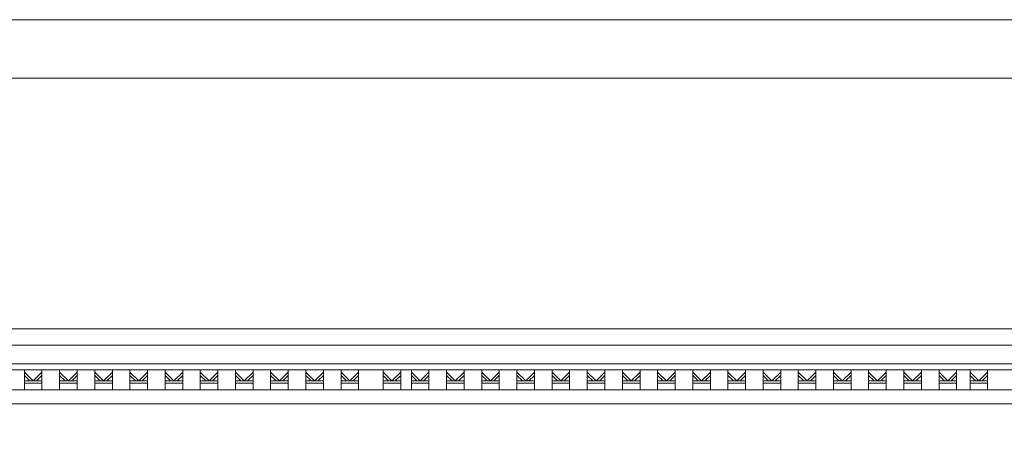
# Model space of a CAD drawing. Header units: millimetres. Extents: x -5254 to 173417, y -28809 to -6400.
# Tile 195 of 256: x 129755 to 130595, y -10746 to -10394. Entities that reach past the tile are written whole.
import ezdxf

# ---------------------------------------------------------------- set-up
doc = ezdxf.new("R2010")
doc.units = ezdxf.units.MM
for name, color, linetype, lineweight in [('mre_cienka', 7, 'Continuous', 15), ('mre_cienkie', 7, 'Continuous', 9), ('mre_tabela', 7, 'Continuous', 20)]:
    doc.layers.add(name, color=color, linetype=linetype, lineweight=lineweight)

msp = doc.modelspace()

# ---------------------------------------------------------------- linework, layer by layer
at = {"layer": 'mre_cienka'}
for points in [[(128879.35, -10657.19), (131786.85, -10657.19)], [(128879.35, -10671.19), (131786.85, -10671.19)]]:
    msp.add_lwpolyline(points, dxfattribs=at)
at = {"layer": 'mre_cienkie'}
for points in [[(131786.85, -10671.19), (128879.35, -10671.19)], [(131786.85, -10687.19), (128879.35, -10687.19)], [(131786.85, -10692.19), (128879.35, -10692.19)], [(129759.35, -10709.19), (129759.35, -10692.19)], [(129759.35, -10694.19), (129766.85, -10701.69)], [(129759.35, -10697.01), (129764.02, -10701.69)], [(129774.35, -10694.19), (129766.85, -10701.69)], [(129774.35, -10697.01), (129769.67, -10701.69)], [(129774.35, -10709.19), (129774.35, -10692.19)], [(129789.35, -10709.19), (129789.35, -10692.19)], [(129789.35, -10694.19), (129796.85, -10701.69)], [(129789.35, -10697.01), (129794.02, -10701.69)], [(129804.35, -10694.19), (129796.85, -10701.69)], [(129804.35, -10697.01), (129799.67, -10701.69)], [(129804.35, -10709.19), (129804.35, -10692.19)], [(129819.35, -10709.19), (129819.35, -10692.19)], [(129819.35, -10694.19), (129826.85, -10701.69)], [(129819.35, -10697.01), (129824.02, -10701.69)], [(129834.35, -10694.19), (129826.85, -10701.69)], [(129834.35, -10697.01), (129829.67, -10701.69)], [(129834.35, -10709.19), (129834.35, -10692.19)], [(129849.35, -10709.19), (129849.35, -10692.19)], [(129849.35, -10694.19), (129856.85, -10701.69)], [(129849.35, -10697.01), (129854.02, -10701.69)], [(129864.35, -10694.19), (129856.85, -10701.69)], [(129864.35, -10697.01), (129859.67, -10701.69)], [(129864.35, -10709.19), (129864.35, -10692.19)], [(129879.35, -10709.19), (129879.35, -10692.19)], [(129879.35, -10694.19), (129886.85, -10701.69)], [(129879.35, -10697.01), (129884.02, -10701.69)], [(129894.35, -10694.19), (129886.85, -10701.69)], [(129894.35, -10697.01), (129889.67, -10701.69)], [(129894.35, -10709.19), (129894.35, -10692.19)], [(129909.35, -10709.19), (129909.35, -10692.19)], [(129909.35, -10694.19), (129916.85, -10701.69)], [(129909.35, -10697.01), (129914.02, -10701.69)], [(129924.35, -10694.19), (129916.85, -10701.69)], [(129924.35, -10697.01), (129919.67, -10701.69)], [(129924.35, -10709.19), (129924.35, -10692.19)], [(129939.35, -10709.19), (129939.35, -10692.19)], [(129939.35, -10694.19), (129946.85, -10701.69)], [(129939.35, -10697.01), (129944.02, -10701.69)], [(129954.35, -10694.19), (129946.85, -10701.69)], [(129954.35, -10697.01), (129949.67, -10701.69)], [(129954.35, -10709.19), (129954.35, -10692.19)], [(129969.35, -10709.19), (129969.35, -10692.19)], [(129969.35, -10694.19), (129976.85, -10701.69)], [(129969.35, -10697.01), (129974.02, -10701.69)], [(129984.35, -10694.19), (129976.85, -10701.69)], [(129984.35, -10697.01), (129979.67, -10701.69)], [(129984.35, -10709.19), (129984.35, -10692.19)], [(129999.35, -10709.19), (129999.35, -10692.19)], [(129999.35, -10694.19), (130006.85, -10701.69)], [(129999.35, -10697.01), (130004.02, -10701.69)], [(130014.35, -10694.19), (130006.85, -10701.69)], [(130014.35, -10697.01), (130009.67, -10701.69)], [(130014.35, -10709.19), (130014.35, -10692.19)], [(130029.35, -10709.19), (130029.35, -10692.19)], [(130029.35, -10694.19), (130036.85, -10701.69)], [(130029.35, -10697.01), (130034.02, -10701.69)], [(130044.35, -10694.19), (130036.85, -10701.69)], [(130044.35, -10697.01), (130039.67, -10701.69)], [(130044.35, -10709.19), (130044.35, -10692.19)], [(130065.32, -10709.19), (130065.32, -10692.19)], [(130065.32, -10694.19), (130072.82, -10701.69)], [(130065.32, -10697.01), (130069.99, -10701.69)], [(130080.32, -10694.19), (130072.82, -10701.69)], [(130080.32, -10697.01), (130075.65, -10701.69)], [(130080.32, -10709.19), (130080.32, -10692.19)], [(130089.35, -10709.19), (130089.35, -10692.19)], [(130089.35, -10694.19), (130096.85, -10701.69)], [(130089.35, -10697.01), (130094.02, -10701.69)], [(130104.35, -10694.19), (130096.85, -10701.69)], [(130104.35, -10697.01), (130099.67, -10701.69)], [(130104.35, -10709.19), (130104.35, -10692.19)], [(130119.35, -10709.19), (130119.35, -10692.19)], [(130119.35, -10694.19), (130126.85, -10701.69)], [(130119.35, -10697.01), (130124.02, -10701.69)], [(130134.35, -10694.19), (130126.85, -10701.69)], [(130134.35, -10697.01), (130129.67, -10701.69)], [(130134.35, -10709.19), (130134.35, -10692.19)], [(130149.35, -10709.19), (130149.35, -10692.19)], [(130149.35, -10694.19), (130156.85, -10701.69)], [(130149.35, -10697.01), (130154.02, -10701.69)], [(130164.35, -10694.19), (130156.85, -10701.69)], [(130164.35, -10697.01), (130159.67, -10701.69)], [(130164.35, -10709.19), (130164.35, -10692.19)], [(130179.35, -10709.19), (130179.35, -10692.19)], [(130179.35, -10694.19), (130186.85, -10701.69)], [(130179.35, -10697.01), (130184.02, -10701.69)], [(130194.35, -10694.19), (130186.85, -10701.69)], [(130194.35, -10697.01), (130189.67, -10701.69)], [(130194.35, -10709.19), (130194.35, -10692.19)], [(130209.35, -10709.19), (130209.35, -10692.19)], [(130209.35, -10694.19), (130216.85, -10701.69)], [(130209.35, -10697.01), (130214.02, -10701.69)], [(130224.35, -10694.19), (130216.85, -10701.69)], [(130224.35, -10697.01), (130219.67, -10701.69)], [(130224.35, -10709.19), (130224.35, -10692.19)], [(130239.35, -10709.19), (130239.35, -10692.19)], [(130239.35, -10694.19), (130246.85, -10701.69)], [(130239.35, -10697.01), (130244.02, -10701.69)], [(130254.35, -10694.19), (130246.85, -10701.69)], [(130254.35, -10697.01), (130249.67, -10701.69)], [(130254.35, -10709.19), (130254.35, -10692.19)], [(130269.35, -10709.19), (130269.35, -10692.19)], [(130269.35, -10694.19), (130276.85, -10701.69)], [(130269.35, -10697.01), (130274.02, -10701.69)], [(130284.35, -10694.19), (130276.85, -10701.69)], [(130284.35, -10697.01), (130279.67, -10701.69)], [(130284.35, -10709.19), (130284.35, -10692.19)], [(130299.35, -10709.19), (130299.35, -10692.19)], [(130299.35, -10694.19), (130306.85, -10701.69)], [(130299.35, -10697.01), (130304.02, -10701.69)], [(130314.35, -10694.19), (130306.85, -10701.69)], [(130314.35, -10697.01), (130309.67, -10701.69)], [(130314.35, -10709.19), (130314.35, -10692.19)], [(130329.35, -10709.19), (130329.35, -10692.19)], [(130329.35, -10694.19), (130336.85, -10701.69)], [(130329.35, -10697.01), (130334.02, -10701.69)], [(130344.35, -10694.19), (130336.85, -10701.69)], [(130344.35, -10697.01), (130339.67, -10701.69)], [(130344.35, -10709.19), (130344.35, -10692.19)], [(130359.35, -10709.19), (130359.35, -10692.19)], [(130359.35, -10694.19), (130366.85, -10701.69)], [(130359.35, -10697.01), (130364.02, -10701.69)], [(130374.35, -10694.19), (130366.85, -10701.69)], [(130374.35, -10697.01), (130369.67, -10701.69)], [(130374.35, -10709.19), (130374.35, -10692.19)], [(130389.35, -10709.19), (130389.35, -10692.19)], [(130389.35, -10694.19), (130396.85, -10701.69)], [(130389.35, -10697.01), (130394.02, -10701.69)], [(130404.35, -10694.19), (130396.85, -10701.69)], [(130404.35, -10697.01), (130399.67, -10701.69)], [(130404.35, -10709.19), (130404.35, -10692.19)], [(130419.35, -10709.19), (130419.35, -10692.19)], [(130419.35, -10694.19), (130426.85, -10701.69)], [(130419.35, -10697.01), (130424.02, -10701.69)], [(130434.35, -10694.19), (130426.85, -10701.69)], [(130434.35, -10697.01), (130429.67, -10701.69)], [(130434.35, -10709.19), (130434.35, -10692.19)], [(130449.35, -10709.19), (130449.35, -10692.19)], [(130449.35, -10694.19), (130456.85, -10701.69)], [(130449.35, -10697.01), (130454.02, -10701.69)], [(130464.35, -10694.19), (130456.85, -10701.69)], [(130464.35, -10697.01), (130459.67, -10701.69)], [(130464.35, -10709.19), (130464.35, -10692.19)], [(130479.35, -10709.19), (130479.35, -10692.19)], [(130479.35, -10694.19), (130486.85, -10701.69)], [(130479.35, -10697.01), (130484.02, -10701.69)], [(130494.35, -10694.19), (130486.85, -10701.69)], [(130494.35, -10697.01), (130489.67, -10701.69)], [(130494.35, -10709.19), (130494.35, -10692.19)], [(130509.35, -10709.19), (130509.35, -10692.19)], [(130509.35, -10694.19), (130516.85, -10701.69)], [(130509.35, -10697.01), (130514.02, -10701.69)], [(130524.35, -10694.19), (130516.85, -10701.69)], [(130524.35, -10697.01), (130519.67, -10701.69)], [(130524.35, -10709.19), (130524.35, -10692.19)], [(130539.35, -10709.19), (130539.35, -10692.19)], [(130539.35, -10694.19), (130546.85, -10701.69)], [(130539.35, -10697.01), (130544.02, -10701.69)], [(130554.35, -10694.19), (130546.85, -10701.69)], [(130554.35, -10697.01), (130549.67, -10701.69)], [(130554.35, -10709.19), (130554.35, -10692.19)], [(130565.79, -10709.19), (130565.79, -10692.19)], [(130565.79, -10694.19), (130573.29, -10701.69)], [(130565.79, -10697.01), (130570.46, -10701.69)], [(130580.79, -10694.19), (130573.29, -10701.69)], [(130580.79, -10697.01), (130576.12, -10701.69)], [(130580.79, -10709.19), (130580.79, -10692.19)], [(129766.85, -10701.69), (129759.35, -10701.69)], [(129766.85, -10703.69), (129759.35, -10703.69)], [(129766.85, -10701.69), (129774.35, -10701.69)], [(129766.85, -10703.69), (129774.35, -10703.69)], [(129796.85, -10701.69), (129789.35, -10701.69)], [(129796.85, -10703.69), (129789.35, -10703.69)], [(129796.85, -10701.69), (129804.35, -10701.69)], [(129796.85, -10703.69), (129804.35, -10703.69)], [(129826.85, -10701.69), (129819.35, -10701.69)], [(129826.85, -10703.69), (129819.35, -10703.69)], [(129826.85, -10701.69), (129834.35, -10701.69)], [(129826.85, -10703.69), (129834.35, -10703.69)], [(129856.85, -10701.69), (129849.35, -10701.69)], [(129856.85, -10703.69), (129849.35, -10703.69)], [(129856.85, -10701.69), (129864.35, -10701.69)], [(129856.85, -10703.69), (129864.35, -10703.69)], [(129886.85, -10701.69), (129879.35, -10701.69)], [(129886.85, -10703.69), (129879.35, -10703.69)], [(129886.85, -10701.69), (129894.35, -10701.69)], [(129886.85, -10703.69), (129894.35, -10703.69)], [(129916.85, -10701.69), (129909.35, -10701.69)], [(129916.85, -10703.69), (129909.35, -10703.69)], [(129916.85, -10701.69), (129924.35, -10701.69)], [(129916.85, -10703.69), (129924.35, -10703.69)], [(129946.85, -10701.69), (129939.35, -10701.69)], [(129946.85, -10703.69), (129939.35, -10703.69)], [(129946.85, -10701.69), (129954.35, -10701.69)], [(129946.85, -10703.69), (129954.35, -10703.69)], [(129976.85, -10701.69), (129969.35, -10701.69)], [(129976.85, -10703.69), (129969.35, -10703.69)], [(129976.85, -10701.69), (129984.35, -10701.69)], [(129976.85, -10703.69), (129984.35, -10703.69)], [(130006.85, -10701.69), (129999.35, -10701.69)], [(130006.85, -10703.69), (129999.35, -10703.69)], [(130006.85, -10701.69), (130014.35, -10701.69)], [(130006.85, -10703.69), (130014.35, -10703.69)], [(130036.85, -10701.69), (130029.35, -10701.69)], [(130036.85, -10703.69), (130029.35, -10703.69)], [(130036.85, -10701.69), (130044.35, -10701.69)], [(130036.85, -10703.69), (130044.35, -10703.69)], [(130072.82, -10701.69), (130065.32, -10701.69)], [(130072.82, -10703.69), (130065.32, -10703.69)], [(130072.82, -10701.69), (130080.32, -10701.69)], [(130072.82, -10703.69), (130080.32, -10703.69)], [(130096.85, -10701.69), (130089.35, -10701.69)], [(130096.85, -10703.69), (130089.35, -10703.69)], [(130096.85, -10701.69), (130104.35, -10701.69)], [(130096.85, -10703.69), (130104.35, -10703.69)], [(130126.85, -10701.69), (130119.35, -10701.69)], [(130126.85, -10703.69), (130119.35, -10703.69)], [(130126.85, -10701.69), (130134.35, -10701.69)], [(130126.85, -10703.69), (130134.35, -10703.69)], [(130156.85, -10701.69), (130149.35, -10701.69)], [(130156.85, -10703.69), (130149.35, -10703.69)], [(130156.85, -10701.69), (130164.35, -10701.69)], [(130156.85, -10703.69), (130164.35, -10703.69)], [(130186.85, -10701.69), (130179.35, -10701.69)], [(130186.85, -10703.69), (130179.35, -10703.69)], [(130186.85, -10701.69), (130194.35, -10701.69)], [(130186.85, -10703.69), (130194.35, -10703.69)], [(130216.85, -10701.69), (130209.35, -10701.69)], [(130216.85, -10703.69), (130209.35, -10703.69)], [(130216.85, -10701.69), (130224.35, -10701.69)], [(130216.85, -10703.69), (130224.35, -10703.69)], [(130246.85, -10701.69), (130239.35, -10701.69)], [(130246.85, -10703.69), (130239.35, -10703.69)], [(130246.85, -10701.69), (130254.35, -10701.69)], [(130246.85, -10703.69), (130254.35, -10703.69)], [(130276.85, -10701.69), (130269.35, -10701.69)], [(130276.85, -10703.69), (130269.35, -10703.69)], [(130276.85, -10701.69), (130284.35, -10701.69)], [(130276.85, -10703.69), (130284.35, -10703.69)], [(130306.85, -10701.69), (130299.35, -10701.69)], [(130306.85, -10703.69), (130299.35, -10703.69)], [(130306.85, -10701.69), (130314.35, -10701.69)], [(130306.85, -10703.69), (130314.35, -10703.69)], [(130336.85, -10701.69), (130329.35, -10701.69)], [(130336.85, -10703.69), (130329.35, -10703.69)], [(130336.85, -10701.69), (130344.35, -10701.69)], [(130336.85, -10703.69), (130344.35, -10703.69)], [(130366.85, -10701.69), (130359.35, -10701.69)], [(130366.85, -10703.69), (130359.35, -10703.69)], [(130366.85, -10701.69), (130374.35, -10701.69)], [(130366.85, -10703.69), (130374.35, -10703.69)], [(130396.85, -10701.69), (130389.35, -10701.69)], [(130396.85, -10703.69), (130389.35, -10703.69)], [(130396.85, -10701.69), (130404.35, -10701.69)], [(130396.85, -10703.69), (130404.35, -10703.69)], [(130426.85, -10701.69), (130419.35, -10701.69)], [(130426.85, -10703.69), (130419.35, -10703.69)], [(130426.85, -10701.69), (130434.35, -10701.69)], [(130426.85, -10703.69), (130434.35, -10703.69)], [(130456.85, -10701.69), (130449.35, -10701.69)], [(130456.85, -10703.69), (130449.35, -10703.69)], [(130456.85, -10701.69), (130464.35, -10701.69)], [(130456.85, -10703.69), (130464.35, -10703.69)], [(130486.85, -10701.69), (130479.35, -10701.69)], [(130486.85, -10703.69), (130479.35, -10703.69)], [(130486.85, -10701.69), (130494.35, -10701.69)], [(130486.85, -10703.69), (130494.35, -10703.69)], [(130516.85, -10701.69), (130509.35, -10701.69)], [(130516.85, -10703.69), (130509.35, -10703.69)], [(130516.85, -10701.69), (130524.35, -10701.69)], [(130516.85, -10703.69), (130524.35, -10703.69)], [(130546.85, -10701.69), (130539.35, -10701.69)], [(130546.85, -10703.69), (130539.35, -10703.69)], [(130546.85, -10701.69), (130554.35, -10701.69)], [(130546.85, -10703.69), (130554.35, -10703.69)], [(130573.29, -10701.69), (130565.79, -10701.69)], [(130573.29, -10703.69), (130565.79, -10703.69)], [(130573.29, -10701.69), (130580.79, -10701.69)], [(130573.29, -10703.69), (130580.79, -10703.69)], [(131786.85, -10709.19), (128879.35, -10709.19)], [(131786.85, -10721.19), (128879.35, -10721.19)]]:
    msp.add_lwpolyline(points, dxfattribs=at)
at = {"layer": 'mre_tabela'}
for points in [[(128605.79, -10393.59), (132605.32, -10393.59), (132605.32, -13363.59), (128605.79, -13363.59)], [(128655.79, -10443.59), (132555.32, -10443.59), (132555.32, -13313.59), (128655.79, -13313.59)]]:
    msp.add_lwpolyline(points, close=True, dxfattribs=at)

doc.saveas('drawing.dxf')
